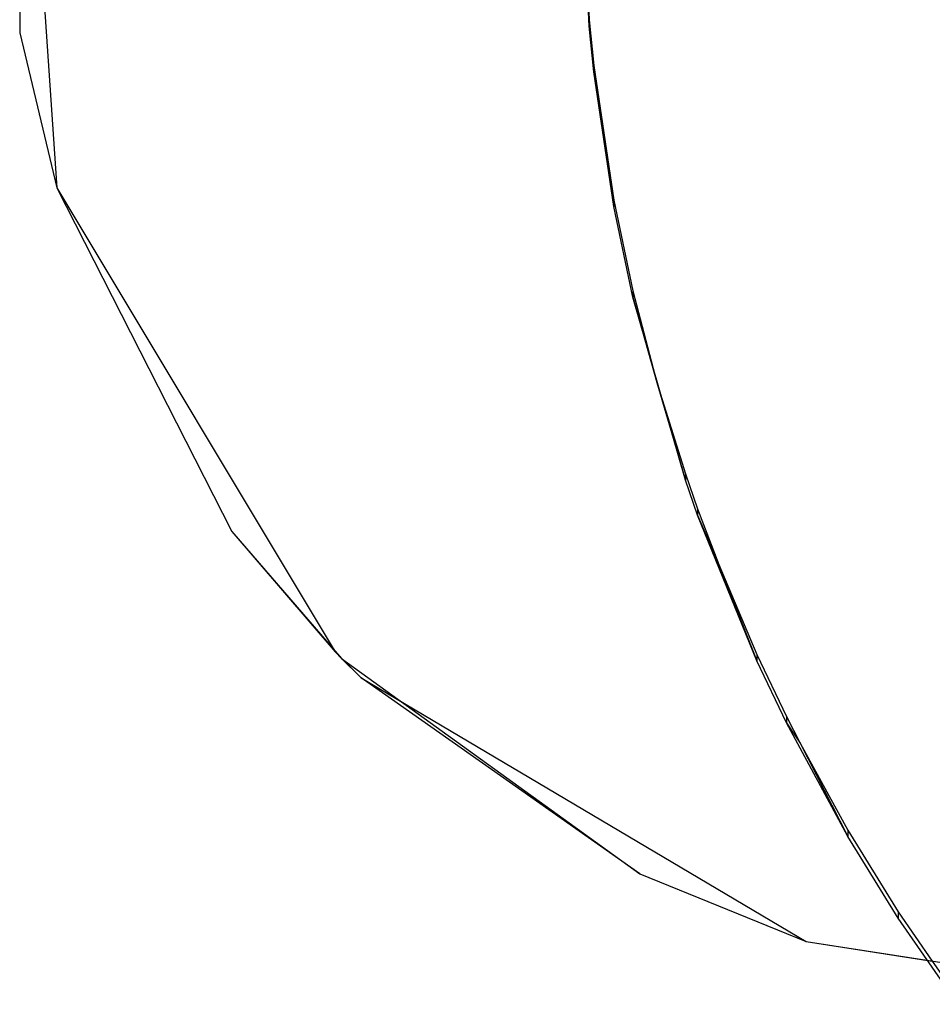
# Model space of a CAD drawing. Extents: x -14.1 to 25.9, y -14 to -1.3.
# Tile 5 of 34: x 1.821 to 2.019, y -2.302 to -2.088. Entities that reach past the tile are written whole.
import ezdxf

# ---------------------------------------------------------------- set-up
doc = ezdxf.new("R2010")
doc.units = 0
doc.header["$LTSCALE"] = 2.54
doc.layers.get('0').update_dxf_attribs({"color": 13, "linetype": 'CONTINUOUS'})

# ---------------------------------------------------------------- blocks, each defined once
blk = doc.blocks.new('GRUPUJ_3')
at = {"color": 0}
for p, q in [((1.96361, 2.91235, 5.18045), (1.96339, 2.82899, 5.17815)), ((1.96339, 2.82899, 5.17815), (1.97141, 2.79533, 5.17722)), ((1.97141, 2.79533, 5.17722), (2.00943, 2.72076, 5.17516)), ((2.00943, 2.72076, 5.17516), (2.03322, 2.69323, 5.1744)), ((2.03322, 2.69323, 5.1744), (2.09791, 2.64653, 5.17311)), ((2.09791, 2.64653, 5.17311), (2.13402, 2.63183, 5.1727)), ((2.13402, 2.63183, 5.1727), (2.16139, 2.62757, 5.17258)), ((2.16139, 2.62757, 5.17258), (2.1669, 2.61958, 5.17236))]:
    blk.add_line(p, q, dxfattribs=at)
blk = doc.blocks.new('GRUPUJ_6')
at = {"color": 0}
for p, q in [((15.96361, 12.01235, 5.18045), (15.96339, 11.92899, 5.17815)), ((15.96361, 12.01235, 5.18045), (15.97141, 11.89533, 4.97681)), ((15.96361, 12.01235, 4.9801), (15.97141, 11.89533, 4.97681)), ((15.96361, 12.01235, 5.18045), (15.97141, 11.89533, 4.97681)), ((16.08522, 11.97, 5.17928), (16.08694, 11.93183, 5.17823)), ((16.08522, 11.97, 5.17928), (16.08694, 11.93183, 5.17823)), ((16.08694, 11.93045, 5.22821), (16.08522, 11.96862, 5.22926)), ((16.08694, 11.93045, 5.22821), (16.08522, 11.96862, 5.22926)), ((16.08694, 11.93183, 5.17823), (16.08694, 11.93045, 5.22821)), ((16.08694, 11.93183, 5.17823), (16.08795, 11.92188, 5.17795)), ((16.08694, 11.93183, 5.17823), (16.08694, 11.93045, 5.22821)), ((16.08694, 11.93183, 5.17823), (16.08795, 11.92188, 5.17795)), ((16.08795, 11.9205, 5.22793), (16.08694, 11.93045, 5.22821)), ((16.08795, 11.9205, 5.22793), (16.08694, 11.93045, 5.22821)), ((15.96339, 11.92899, 5.17815), (15.97141, 11.89533, 4.97681)), ((15.96339, 11.92899, 5.17815), (15.97141, 11.89533, 4.97681)), ((15.96339, 11.92899, 5.17815), (15.97141, 11.89533, 5.17722)), ((16.08795, 11.92188, 5.17795), (16.09231, 11.8927, 5.17715)), ((16.08795, 11.92188, 5.17795), (16.08795, 11.9205, 5.22793)), ((16.08795, 11.92188, 5.17795), (16.09231, 11.8927, 5.17715)), ((16.08795, 11.92188, 5.17795), (16.08795, 11.9205, 5.22793)), ((16.09231, 11.89131, 5.22713), (16.08795, 11.9205, 5.22793)), ((16.09231, 11.89131, 5.22713), (16.08795, 11.9205, 5.22793)), ((15.97141, 11.89533, 5.17722), (15.97141, 11.89533, 4.97681)), ((15.97141, 11.89533, 5.17722), (16.0318, 11.79466, 4.97399)), ((15.97141, 11.89533, 4.97681), (16.0318, 11.79466, 4.97399)), ((15.97141, 11.89533, 5.17722), (15.97141, 11.89533, 4.97681)), ((15.97141, 11.89533, 5.17722), (16.0318, 11.79466, 4.97399)), ((15.97141, 11.89533, 5.17722), (16.00943, 11.82076, 5.17516)), ((16.09231, 11.8927, 5.17715), (16.09644, 11.87302, 5.1766)), ((16.09231, 11.8927, 5.17715), (16.09231, 11.89131, 5.22713)), ((16.09231, 11.8927, 5.17715), (16.09231, 11.89131, 5.22713)), ((16.09231, 11.8927, 5.17715), (16.09644, 11.87302, 5.1766)), ((16.09644, 11.87164, 5.22658), (16.09231, 11.89131, 5.22713)), ((16.09644, 11.87164, 5.22658), (16.09231, 11.89131, 5.22713)), ((16.09644, 11.87302, 5.1766), (16.10162, 11.8531, 5.17605)), ((16.09644, 11.87302, 5.1766), (16.09644, 11.87164, 5.22658)), ((16.09644, 11.87302, 5.1766), (16.10162, 11.8531, 5.17605)), ((16.09644, 11.87302, 5.1766), (16.09644, 11.87164, 5.22658)), ((16.09644, 11.87164, 5.22658), (16.10162, 11.8531, 5.17605)), ((16.09644, 11.87164, 5.22658), (16.10162, 11.8531, 5.17605)), ((16.10781, 11.83193, 5.22549), (16.09644, 11.87164, 5.22658)), ((16.10781, 11.83193, 5.22549), (16.09644, 11.87164, 5.22658)), ((16.10162, 11.8531, 5.17605), (16.10781, 11.83193, 5.22549)), ((16.10162, 11.8531, 5.17605), (16.10781, 11.83331, 5.17551)), ((16.10162, 11.8531, 5.17605), (16.10781, 11.83331, 5.17551)), ((16.10162, 11.8531, 5.17605), (16.10781, 11.83193, 5.22549)), ((16.10781, 11.83331, 5.17551), (16.10781, 11.83193, 5.22549)), ((16.10781, 11.83331, 5.17551), (16.10781, 11.83193, 5.22549)), ((16.10781, 11.83331, 5.17551), (16.11047, 11.82574, 5.1753)), ((16.10781, 11.83331, 5.17551), (16.11047, 11.82574, 5.1753)), ((16.11047, 11.82436, 5.22528), (16.10781, 11.83193, 5.22549)), ((16.11047, 11.82436, 5.22528), (16.10781, 11.83193, 5.22549)), ((16.11047, 11.82574, 5.1753), (16.11047, 11.82436, 5.22528)), ((16.11047, 11.82574, 5.1753), (16.11506, 11.81362, 5.17496)), ((16.11047, 11.82574, 5.1753), (16.11047, 11.82436, 5.22528)), ((16.11047, 11.82574, 5.1753), (16.11506, 11.81362, 5.17496)), ((16.11047, 11.82436, 5.22528), (16.11506, 11.81362, 5.17496)), ((16.11047, 11.82436, 5.22528), (16.11506, 11.81362, 5.17496)), ((16.12335, 11.79273, 5.2244), (16.11047, 11.82436, 5.22528)), ((16.12335, 11.79273, 5.2244), (16.11047, 11.82436, 5.22528)), ((16.00943, 11.82076, 5.17516), (16.0318, 11.79466, 4.97399)), ((16.00943, 11.82076, 5.17516), (16.03322, 11.79323, 5.1744)), ((16.00943, 11.82076, 5.17516), (16.0318, 11.79466, 4.97399)), ((16.11506, 11.81362, 5.17496), (16.12335, 11.79273, 5.2244)), ((16.11506, 11.81362, 5.17496), (16.12335, 11.79273, 5.2244)), ((16.11506, 11.81362, 5.17496), (16.12335, 11.79411, 5.17442)), ((16.11506, 11.81362, 5.17496), (16.12335, 11.79411, 5.17442)), ((16.03322, 11.79323, 5.1744), (16.0318, 11.79466, 4.97399)), ((16.03322, 11.79323, 5.1744), (16.0318, 11.79466, 4.97399)), ((16.0318, 11.79466, 4.97399), (16.03748, 11.78907, 4.97383)), ((16.03322, 11.79323, 5.1744), (16.03748, 11.78907, 4.97383)), ((16.03322, 11.79323, 5.1744), (16.09791, 11.74654, 5.17311)), ((16.03322, 11.79323, 5.1744), (16.03748, 11.78907, 4.97383)), ((16.12335, 11.79411, 5.17442), (16.12335, 11.79273, 5.2244)), ((16.12335, 11.79411, 5.17442), (16.12335, 11.79273, 5.2244)), ((16.12335, 11.79411, 5.17442), (16.12977, 11.78064, 5.17405)), ((16.12335, 11.79411, 5.17442), (16.12977, 11.78064, 5.17405)), ((16.12977, 11.77926, 5.22403), (16.12335, 11.79273, 5.2244)), ((16.12977, 11.77926, 5.22403), (16.12335, 11.79273, 5.2244)), ((16.09791, 11.74654, 5.17311), (16.03748, 11.78907, 4.97383)), ((16.03748, 11.78907, 4.97383), (16.13402, 11.73183, 4.97222)), ((16.09791, 11.74654, 5.17311), (16.03748, 11.78907, 4.97383)), ((16.12977, 11.78064, 5.17405), (16.12977, 11.77926, 5.22403)), ((16.12977, 11.78064, 5.17405), (16.1327, 11.77487, 5.17389)), ((16.12977, 11.78064, 5.17405), (16.12977, 11.77926, 5.22403)), ((16.12977, 11.78064, 5.17405), (16.1327, 11.77487, 5.17389)), ((16.12977, 11.77926, 5.22403), (16.1327, 11.77487, 5.17389)), ((16.14308, 11.7546, 5.22335), (16.12977, 11.77926, 5.22403)), ((16.12977, 11.77926, 5.22403), (16.1327, 11.77487, 5.17389)), ((16.14308, 11.7546, 5.22335), (16.12977, 11.77926, 5.22403)), ((16.1327, 11.77487, 5.17389), (16.14308, 11.7546, 5.22335)), ((16.1327, 11.77487, 5.17389), (16.14308, 11.75598, 5.17337)), ((16.1327, 11.77487, 5.17389), (16.14308, 11.7546, 5.22335)), ((16.1327, 11.77487, 5.17389), (16.14308, 11.75598, 5.17337)), ((16.14308, 11.75598, 5.17337), (16.14308, 11.7546, 5.22335)), ((16.14308, 11.75598, 5.17337), (16.154, 11.73828, 5.17288)), ((16.14308, 11.75598, 5.17337), (16.154, 11.73828, 5.17288)), ((16.14308, 11.75598, 5.17337), (16.14308, 11.7546, 5.22335)), ((16.154, 11.7369, 5.22286), (16.14308, 11.7546, 5.22335)), ((16.154, 11.7369, 5.22286), (16.14308, 11.7546, 5.22335)), ((16.09791, 11.74654, 5.17311), (16.13402, 11.73183, 4.97222)), ((16.09791, 11.74654, 5.17311), (16.13402, 11.73183, 5.1727)), ((16.09791, 11.74654, 5.17311), (16.13402, 11.73183, 4.97222)), ((16.154, 11.73828, 5.17288), (16.154, 11.7369, 5.22286)), ((16.154, 11.73828, 5.17288), (16.16139, 11.72757, 5.17258)), ((16.154, 11.73828, 5.17288), (16.154, 11.7369, 5.22286)), ((16.154, 11.73828, 5.17288), (16.16139, 11.72757, 5.17258)), ((16.1669, 11.7182, 5.22235), (16.154, 11.7369, 5.22286)), ((16.1669, 11.7182, 5.22235), (16.154, 11.7369, 5.22286)), ((16.13402, 11.73183, 5.1727), (16.13402, 11.73183, 4.97222)), ((16.13402, 11.73183, 5.1727), (16.16139, 11.72757, 5.17258)), ((16.13402, 11.73183, 4.97222), (16.21, 11.72, 4.97189)), ((16.13402, 11.73183, 5.1727), (16.13402, 11.73183, 4.97222))]:
    blk.add_line(p, q, dxfattribs=at)
blk.add_blockref('GRUPUJ_3', (14, 9.1), dxfattribs=at)

msp = doc.modelspace()

# ---------------------------------------------------------------- block references
at = {"color": 0}
msp.add_blockref('GRUPUJ_6', (-14.14204, -14.02, -0.14992), dxfattribs=at)

doc.saveas('drawing.dxf')
